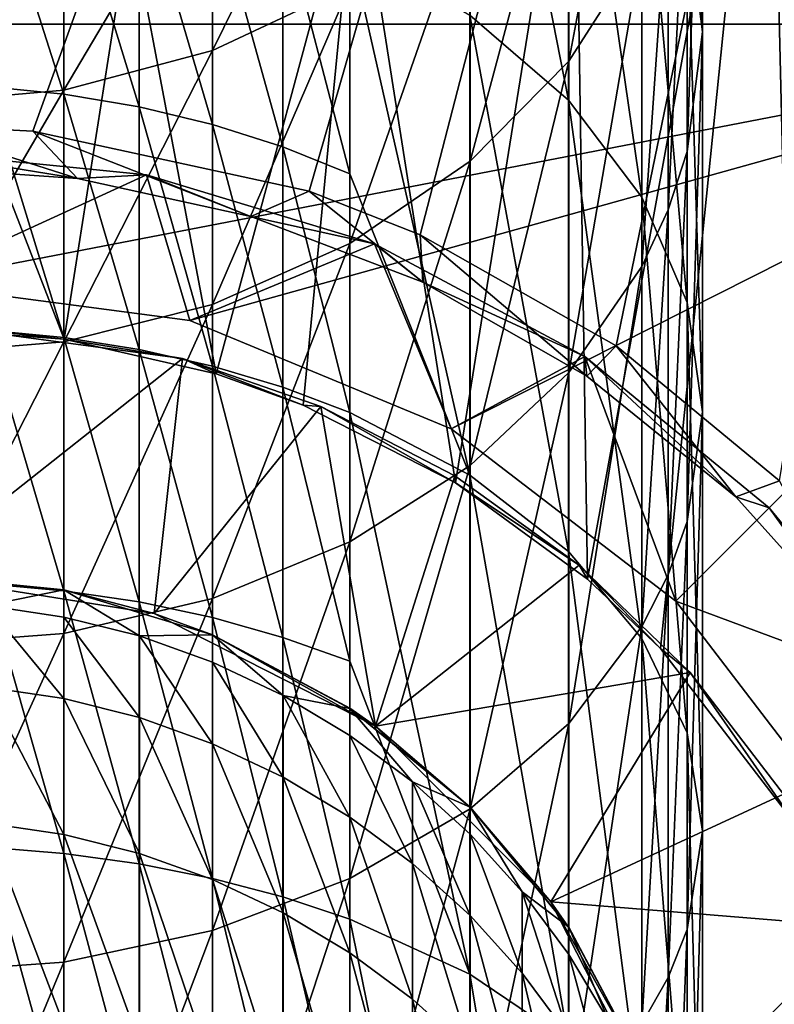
# Model space of a CAD drawing. Header units: metres. Extents: x 1237 to 1550, y -594 to -383.
# Tile 32 of 47: x 1496 to 1503, y -499 to -490. Entities that reach past the tile are written whole.
import ezdxf

# ---------------------------------------------------------------- set-up
doc = ezdxf.new("R2010")
doc.units = ezdxf.units.M

msp = doc.modelspace()

# ---------------------------------------------------------------- linework, layer by layer
at = {"layer": 'None'}
for points in [[(1479.814331, -452.797882, 130), (1494.814331, -491.047882, 130), (1509.814331, -452.797882, 130)], [(1494.814331, -491.047882, 130), (1495.983521, -491.106201, 130), (1509.814331, -452.797882, 130)], [(1509.814331, -452.797882, 130), (1495.983521, -491.106201, 130), (1498.598267, -491.673859, 130)], [(1498.598267, -491.673859, 130), (1499.646729, -492.087616, 130), (1509.814331, -452.797882, 130)], [(1499.646729, -492.087616, 130), (1501.500854, -493.135956, 130), (1509.814331, -452.797882, 130)], [(1509.814331, -452.797882, 130), (1501.500854, -493.135956, 130), (1503.043213, -494.410553, 130)], [(1504.433594, -484.087799, 103), (1503.222168, -497.695435, 103), (1502.941284, -485.924866, 103)], [(1502.170044, -485.765869, -465.891724), (1502.314331, -490.168457, -469.374756), (1502.170044, -489.037384, -470.303009)], [(1502.314331, -486.982483, -465.078796), (1502.314331, -490.168457, -469.374756), (1502.170044, -485.765869, -465.891724)], [(1502.941284, -485.924866, 103), (1501.228027, -495.34198, 103), (1501.104248, -487.417297, 103)], [(1502.941284, -485.924866, 103), (1501.917358, -495.995453, 103), (1501.228027, -495.34198, 103)], [(1503.222168, -497.695435, 103), (1501.917358, -495.995453, 103), (1502.941284, -485.924866, 103)], [(1500.117065, -490.010193, -477.087708), (1500.117065, -486.068939, -472.739136), (1501.049927, -490.813812, -476.284088)], [(1500.117065, -486.068939, -472.739136), (1501.049927, -486.947449, -472.018158), (1501.049927, -490.813812, -476.284088)], [(1501.74353, -486.764313, -459.138245), (1501.050537, -490.447235, -462.763733), (1501.74353, -489.369049, -463.484161)], [(1501.74353, -486.764313, -459.138245), (1501.050537, -487.907928, -458.526947), (1501.050537, -490.447235, -462.763733)], [(1501.049927, -490.813812, -476.284088), (1501.049927, -486.947449, -472.018158), (1501.743164, -491.730682, -475.367218)], [(1501.049927, -486.947449, -472.018158), (1501.743164, -487.949768, -471.195587), (1501.743164, -491.730682, -475.367218)], [(1502.314331, -486.982483, -465.078796), (1502.170288, -488.199127, -464.265869), (1502.170288, -491.299561, -468.446472)], [(1502.314331, -490.168457, -469.374756), (1502.314331, -486.982483, -465.078796), (1502.170288, -491.299561, -468.446472)], [(1501.104248, -487.417297, 103), (1499.981323, -494.429565, 103), (1499.045166, -488.484131, 103)], [(1501.228027, -495.34198, 103), (1499.981323, -494.429565, 103), (1501.104248, -487.417297, 103)], [(1498.981201, -487.707916, -453.269775), (1497.68457, -488.348297, -453.004517), (1497.68457, -490.344238, -457.224701)], [(1498.981201, -489.732971, -457.551453), (1498.981201, -487.707916, -453.269775), (1497.68457, -490.344238, -457.224701)], [(1501.050537, -490.447235, -462.763733), (1501.050537, -487.907928, -458.526947), (1500.117798, -491.392273, -462.132263)], [(1500.117798, -491.392273, -462.132263), (1501.050537, -487.907928, -458.526947), (1500.117798, -488.910309, -457.99118)], [(1501.743164, -491.730682, -475.367218), (1501.743164, -487.949768, -471.195587), (1502.170044, -492.725555, -474.372345)], [(1501.743164, -487.949768, -471.195587), (1502.170044, -489.037384, -470.303009), (1502.170044, -492.725555, -474.372345)], [(1502.170288, -488.199127, -464.265869), (1501.991455, -491.851501, -467.9935), (1502.170288, -491.299561, -468.446472)], [(1502.170288, -488.199127, -464.265869), (1501.991455, -488.792816, -463.869202), (1501.991455, -491.851501, -467.9935)], [(1497.68457, -488.348297, -453.004517), (1496.277588, -490.720673, -457.023499), (1497.68457, -490.344238, -457.224701)], [(1497.68457, -488.348297, -453.004517), (1496.277588, -488.742615, -452.841187), (1496.277588, -490.720673, -457.023499)], [(1496.276611, -488.559052, -478.538849), (1496.276611, -490.757904, -480.632324), (1495.548462, -488.482758, -478.615143)], [(1496.276611, -490.757904, -480.632324), (1495.548462, -490.685425, -480.71228), (1495.548462, -488.482758, -478.615143)], [(1499.045166, -488.484131, 103), (1497.716675, -493.40094, 103), (1496.904785, -489.099518, 103)], [(1499.045166, -488.484131, 103), (1498.540771, -493.696228, 103), (1497.716675, -493.40094, 103)], [(1499.981323, -494.429565, 103), (1498.540771, -493.696228, 103), (1499.045166, -488.484131, 103)], [(1496.990601, -488.685455, -478.412445), (1496.990601, -490.87793, -480.499878), (1496.276611, -488.559052, -478.538849)], [(1496.990601, -490.87793, -480.499878), (1496.276611, -490.757904, -480.632324), (1496.276611, -488.559052, -478.538849)], [(1497.683594, -488.860718, -478.237183), (1497.683594, -491.044403, -480.316193), (1496.990601, -488.685455, -478.412445)], [(1497.683594, -491.044403, -480.316193), (1496.990601, -490.87793, -480.499878), (1496.990601, -488.685455, -478.412445)], [(1496.277588, -488.742615, -452.841187), (1494.814331, -490.847778, -456.955566), (1496.277588, -490.720673, -457.023499)], [(1496.277588, -488.742615, -452.841187), (1494.814331, -488.875763, -452.786041), (1494.814331, -490.847778, -456.955566)], [(1498.348999, -489.083191, -478.014709), (1498.348999, -491.255707, -480.083069), (1497.683594, -488.860718, -478.237183)], [(1498.348999, -491.255707, -480.083069), (1497.683594, -491.044403, -480.316193), (1497.683594, -488.860718, -478.237183)], [(1501.74353, -492.387207, -467.553864), (1501.991455, -488.792816, -463.869202), (1501.74353, -489.369049, -463.484161)], [(1501.991455, -488.792816, -463.869202), (1501.74353, -492.387207, -467.553864), (1501.991455, -491.851501, -467.9935)], [(1500.117798, -491.392273, -462.132263), (1500.117798, -488.910309, -457.99118), (1498.981201, -492.167877, -461.614044)], [(1500.117798, -488.910309, -457.99118), (1498.981201, -489.732971, -457.551453), (1498.981201, -492.167877, -461.614044)], [(1502.170044, -492.725555, -474.372345), (1502.170044, -489.037384, -470.303009), (1502.314331, -493.760223, -473.337677)], [(1502.170044, -489.037384, -470.303009), (1502.314331, -490.168457, -469.374756), (1502.314331, -493.760223, -473.337677)], [(1496.904785, -489.099518, 103), (1496.281982, -493.073029, 103), (1494.814331, -489.291229, 103)], [(1497.716675, -493.40094, 103), (1496.281982, -493.073029, 103), (1496.904785, -489.099518, 103)], [(1498.980347, -489.350739, -477.747162), (1498.980347, -491.509766, -479.802765), (1498.348999, -489.083191, -478.014709)], [(1498.980347, -491.509766, -479.802765), (1498.348999, -491.255707, -480.083069), (1498.348999, -489.083191, -478.014709)], [(1496.281982, -493.073029, 103), (1494.814331, -492.962921, 103), (1494.814331, -489.291229, 103)], [(1500.117065, -490.010193, -477.087708), (1500.117065, -494.358765, -481.028961), (1498.980347, -489.350739, -477.747162)], [(1500.117065, -494.358765, -481.028961), (1498.980347, -491.509766, -479.802765), (1498.980347, -489.350739, -477.747162)], [(1501.050537, -493.389618, -466.731201), (1501.74353, -492.387207, -467.553864), (1501.74353, -489.369049, -463.484161)], [(1501.74353, -489.369049, -463.484161), (1501.050537, -490.447235, -462.763733), (1501.050537, -493.389618, -466.731201)], [(1498.981201, -492.167877, -461.614044), (1498.981201, -489.732971, -457.551453), (1497.68457, -492.744202, -461.228973)], [(1498.981201, -489.732971, -457.551453), (1497.68457, -490.344238, -457.224701), (1497.68457, -492.744202, -461.228973)], [(1501.049927, -490.813812, -476.284088), (1501.049927, -495.079742, -480.150452), (1500.117065, -490.010193, -477.087708)], [(1501.049927, -495.079742, -480.150452), (1500.117065, -494.358765, -481.028961), (1500.117065, -490.010193, -477.087708)], [(1482.114258, -490.0979, 336), (1507.514282, -490.0979, 336), (1482.124268, -490.0979, 325)], [(1482.124268, -490.0979, 270), (1507.514282, -490.0979, 135), (1482.114258, -490.0979, 135)], [(1507.514282, -490.0979, 336), (1482.114258, -490.0979, 336), (1507.514282, -515.497925, 336)], [(1482.114258, -490.0979, 336), (1482.114258, -515.497925, 336), (1507.514282, -515.497925, 336)], [(1507.514282, -490.0979, 135), (1494.814331, -492.547882, 135), (1482.114258, -490.0979, 135)], [(1482.124268, -490.0979, 325), (1507.514282, -490.0979, 336), (1482.124268, -490.0979, 270)], [(1507.514282, -490.0979, 336), (1507.514282, -490.0979, 135), (1482.124268, -490.0979, 270)], [(1497.467163, -492.897156, 135), (1494.814331, -492.547882, 135), (1507.514282, -490.0979, 135)], [(1499.939331, -493.921143, 135), (1497.467163, -492.897156, 135), (1507.514282, -490.0979, 135)], [(1502.062134, -495.550049, 135), (1499.939331, -493.921143, 135), (1507.514282, -490.0979, 135)], [(1503.69104, -497.672882, 135), (1502.062134, -495.550049, 135), (1507.514282, -490.0979, 135)], [(1502.314331, -493.760223, -473.337677), (1502.314331, -490.168457, -469.374756), (1502.170288, -494.794891, -472.303009)], [(1502.314331, -490.168457, -469.374756), (1502.170288, -491.299561, -468.446472), (1502.170288, -494.794891, -472.303009)], [(1497.68457, -490.344238, -457.224701), (1496.277588, -490.720673, -457.023499), (1496.277588, -493.099091, -460.991821)], [(1497.68457, -492.744202, -461.228973), (1497.68457, -490.344238, -457.224701), (1496.277588, -493.099091, -460.991821)], [(1501.050537, -490.447235, -462.763733), (1500.117798, -494.268219, -466.010162), (1501.050537, -493.389618, -466.731201)], [(1500.117798, -494.268219, -466.010162), (1501.050537, -490.447235, -462.763733), (1500.117798, -491.392273, -462.132263)], [(1496.277588, -490.720673, -457.023499), (1494.814331, -493.218903, -460.911774), (1496.277588, -493.099091, -460.991821)], [(1496.277588, -490.720673, -457.023499), (1494.814331, -490.847778, -456.955566), (1494.814331, -493.218903, -460.911774)], [(1495.548462, -492.988373, -482.698792), (1495.548462, -490.685425, -480.71228), (1496.276611, -493.056824, -482.615356)], [(1495.548462, -490.685425, -480.71228), (1496.276611, -490.757904, -480.632324), (1496.276611, -493.056824, -482.615356)], [(1496.276611, -493.056824, -482.615356), (1496.276611, -490.757904, -480.632324), (1496.990601, -493.170227, -482.477173)], [(1496.276611, -490.757904, -480.632324), (1496.990601, -490.87793, -480.499878), (1496.990601, -493.170227, -482.477173)], [(1501.743164, -491.730682, -475.367218), (1501.743164, -495.902313, -479.148132), (1501.049927, -490.813812, -476.284088)], [(1501.743164, -495.902313, -479.148132), (1501.049927, -495.079742, -480.150452), (1501.049927, -490.813812, -476.284088)], [(1496.990601, -493.170227, -482.477173), (1496.990601, -490.87793, -480.499878), (1497.683594, -493.327484, -482.285583)], [(1496.990601, -490.87793, -480.499878), (1497.683594, -491.044403, -480.316193), (1497.683594, -493.327484, -482.285583)], [(1495.983521, -491.106201, 130), (1494.814331, -491.047882, 130), (1496.40686, -491.556061, 129.624344)], [(1494.814331, -491.047882, 130), (1494.814331, -491.443756, 129.624344), (1496.40686, -491.556061, 129.624344)], [(1498.598267, -491.673859, 130), (1495.983521, -491.106201, 130), (1498.044312, -491.912903, 129.624344)], [(1495.983521, -491.106201, 130), (1496.40686, -491.556061, 129.624344), (1498.044312, -491.912903, 129.624344)], [(1497.683594, -493.327484, -482.285583), (1497.683594, -491.044403, -480.316193), (1498.348999, -493.527069, -482.042358)], [(1497.683594, -491.044403, -480.316193), (1498.348999, -491.255707, -480.083069), (1498.348999, -493.527069, -482.042358)], [(1497.057861, -491.51886, 134), (1494.814331, -491.297882, 134), (1494.814331, -492.547882, 134)], [(1497.057861, -491.51886, 134), (1496.40686, -491.556061, 129.624344), (1494.814331, -491.297882, 134)], [(1496.40686, -491.556061, 129.624344), (1494.814331, -491.443756, 129.624344), (1494.814331, -491.297882, 134)], [(1498.348999, -493.527069, -482.042358), (1498.348999, -491.255707, -480.083069), (1498.980347, -493.76709, -481.749908)], [(1498.348999, -491.255707, -480.083069), (1498.980347, -491.509766, -479.802765), (1498.980347, -493.76709, -481.749908)], [(1502.170288, -491.299561, -468.446472), (1501.991455, -491.851501, -467.9935), (1501.991455, -495.299774, -471.798126)], [(1502.170288, -494.794891, -472.303009), (1502.170288, -491.299561, -468.446472), (1501.991455, -495.299774, -471.798126)], [(1500.117798, -494.268219, -466.010162), (1500.117798, -491.392273, -462.132263), (1498.981201, -494.989288, -465.418396)], [(1500.117798, -491.392273, -462.132263), (1498.981201, -492.167877, -461.614044), (1498.981201, -494.989288, -465.418396)], [(1497.467163, -492.897156, 134), (1497.057861, -491.51886, 134), (1494.814331, -492.547882, 134)], [(1498.044312, -491.912903, 129.624344), (1496.40686, -491.556061, 129.624344), (1497.057861, -491.51886, 134)], [(1499.21521, -492.173279, 134), (1497.057861, -491.51886, 134), (1497.467163, -492.897156, 134)], [(1499.21521, -492.173279, 134), (1498.044312, -491.912903, 129.624344), (1497.057861, -491.51886, 134)], [(1498.980347, -493.76709, -481.749908), (1498.980347, -491.509766, -479.802765), (1500.117065, -494.358765, -481.028961)], [(1498.598267, -491.673859, 130), (1498.044312, -491.912903, 129.624344), (1499.671143, -492.535004, 129.624344)], [(1499.646729, -492.087616, 130), (1498.598267, -491.673859, 130), (1499.671143, -492.535004, 129.624344)], [(1502.170044, -492.725555, -474.372345), (1502.170044, -496.794891, -478.060516), (1501.743164, -491.730682, -475.367218)], [(1502.170044, -496.794891, -478.060516), (1501.743164, -495.902313, -479.148132), (1501.743164, -491.730682, -475.367218)], [(1501.991455, -491.851501, -467.9935), (1501.74353, -495.789825, -471.308075), (1501.991455, -495.299774, -471.798126)], [(1501.991455, -491.851501, -467.9935), (1501.74353, -492.387207, -467.553864), (1501.74353, -495.789825, -471.308075)], [(1499.671143, -492.535004, 129.624344), (1498.044312, -491.912903, 129.624344), (1499.21521, -492.173279, 134)], [(1501.500854, -493.135956, 130), (1499.646729, -492.087616, 130), (1501.220825, -493.42395, 129.624344)], [(1499.646729, -492.087616, 130), (1499.671143, -492.535004, 129.624344), (1501.220825, -493.42395, 129.624344)], [(1499.939331, -493.921143, 134), (1499.21521, -492.173279, 134), (1497.467163, -492.897156, 134)], [(1498.981201, -494.989288, -465.418396), (1498.981201, -492.167877, -461.614044), (1497.68457, -495.525085, -464.978699)], [(1498.981201, -492.167877, -461.614044), (1497.68457, -492.744202, -461.228973), (1497.68457, -495.525085, -464.978699)], [(1501.203369, -493.235992, 134), (1499.21521, -492.173279, 134), (1499.939331, -493.921143, 134)], [(1501.203369, -493.235992, 134), (1499.671143, -492.535004, 129.624344), (1499.21521, -492.173279, 134)], [(1501.050537, -496.706757, -470.391144), (1501.74353, -492.387207, -467.553864), (1501.050537, -493.389618, -466.731201)], [(1501.74353, -492.387207, -467.553864), (1501.050537, -496.706757, -470.391144), (1501.74353, -495.789825, -471.308075)], [(1494.814331, -492.547882, 135), (1497.467163, -492.897156, 135), (1494.814331, -492.547882, 134)], [(1497.467163, -492.897156, 135), (1497.467163, -492.897156, 134), (1494.814331, -492.547882, 134)], [(1501.203369, -493.235992, 134), (1501.220825, -493.42395, 129.624344), (1499.671143, -492.535004, 129.624344)], [(1497.68457, -495.525085, -464.978699), (1497.68457, -492.744202, -461.228973), (1496.277588, -495.855011, -464.707916)], [(1497.68457, -492.744202, -461.228973), (1496.277588, -493.099091, -460.991821), (1496.277588, -495.855011, -464.707916)], [(1502.314331, -493.760223, -473.337677), (1502.314331, -497.723145, -476.929443), (1502.170044, -492.725555, -474.372345)], [(1502.314331, -497.723145, -476.929443), (1502.170044, -496.794891, -478.060516), (1502.170044, -492.725555, -474.372345)], [(1497.399536, -493.254486, 104), (1494.814331, -492.910492, 104), (1496.281982, -493.073029, 103)], [(1494.814331, -492.910492, 104), (1494.814331, -492.962921, 103), (1496.281982, -493.073029, 103)], [(1494.814331, -492.910492, 104), (1497.399536, -493.254486, 104), (1494.814331, -495.297882, 104)], [(1497.467163, -492.897156, 135), (1499.939331, -493.921143, 135), (1497.467163, -492.897156, 134)], [(1499.939331, -493.921143, 135), (1499.939331, -493.921143, 134), (1497.467163, -492.897156, 134)], [(1495.548462, -495.386017, -484.569885), (1495.548462, -492.988373, -482.698792), (1496.276611, -495.450317, -484.483185)], [(1495.548462, -492.988373, -482.698792), (1496.276611, -493.056824, -482.615356), (1496.276611, -495.450317, -484.483185)], [(1496.276611, -495.450317, -484.483185), (1496.276611, -493.056824, -482.615356), (1496.990601, -495.556793, -484.33963)], [(1496.276611, -493.056824, -482.615356), (1496.990601, -493.170227, -482.477173), (1496.990601, -495.556793, -484.33963)], [(1496.277588, -493.099091, -460.991821), (1494.814331, -493.218903, -460.911774), (1494.814331, -495.966431, -464.616486)], [(1496.277588, -493.099091, -460.991821), (1494.814331, -495.966431, -464.616486), (1496.277588, -495.855011, -464.707916)], [(1497.399536, -493.254486, 104), (1496.281982, -493.073029, 103), (1497.716675, -493.40094, 103)], [(1501.500854, -493.135956, 130), (1501.220825, -493.42395, 129.624344), (1502.631836, -494.563782, 129.624344)], [(1503.043213, -494.410553, 130), (1501.500854, -493.135956, 130), (1502.631836, -494.563782, 129.624344)], [(1496.990601, -495.556793, -484.33963), (1496.990601, -493.170227, -482.477173), (1497.683594, -495.704468, -484.140503)], [(1496.990601, -493.170227, -482.477173), (1497.683594, -493.327484, -482.285583), (1497.683594, -495.704468, -484.140503)], [(1502.062134, -495.550049, 134), (1501.203369, -493.235992, 134), (1499.939331, -493.921143, 134)], [(1502.062134, -495.550049, 134), (1502.946045, -494.666168, 134), (1501.203369, -493.235992, 134)], [(1502.946045, -494.666168, 134), (1502.631836, -494.563782, 129.624344), (1501.203369, -493.235992, 134)], [(1502.631836, -494.563782, 129.624344), (1501.220825, -493.42395, 129.624344), (1501.203369, -493.235992, 134)], [(1494.814331, -495.297882, 104), (1497.399536, -493.254486, 104), (1497.131958, -495.664978, 104)], [(1497.399536, -493.254486, 104), (1498.70874, -493.709778, 104), (1497.131958, -495.664978, 104)], [(1498.70874, -493.709778, 104), (1497.399536, -493.254486, 104), (1498.540771, -493.696228, 103)], [(1498.540771, -493.696228, 103), (1497.399536, -493.254486, 104), (1497.716675, -493.40094, 103)], [(1497.683594, -495.704468, -484.140503), (1497.683594, -493.327484, -482.285583), (1498.348999, -495.891876, -483.887817)], [(1497.683594, -493.327484, -482.285583), (1498.348999, -493.527069, -482.042358), (1498.348999, -495.891876, -483.887817)], [(1500.117798, -497.510437, -469.587433), (1501.050537, -496.706757, -470.391144), (1501.050537, -493.389618, -466.731201)], [(1501.050537, -493.389618, -466.731201), (1500.117798, -494.268219, -466.010162), (1500.117798, -497.510437, -469.587433)], [(1498.348999, -495.891876, -483.887817), (1498.348999, -493.527069, -482.042358), (1498.980347, -496.117249, -483.583923)], [(1498.348999, -493.527069, -482.042358), (1498.980347, -493.76709, -481.749908), (1498.980347, -496.117249, -483.583923)], [(1497.131958, -495.664978, 104), (1498.70874, -493.709778, 104), (1499.222656, -496.730255, 104)], [(1499.981323, -494.429565, 103), (1498.70874, -493.709778, 104), (1498.540771, -493.696228, 103)], [(1499.973755, -494.363434, 104), (1498.70874, -493.709778, 104), (1499.981323, -494.429565, 103)], [(1498.70874, -493.709778, 104), (1499.973755, -494.363434, 104), (1499.222656, -496.730255, 104)], [(1498.980347, -496.117249, -483.583923), (1498.980347, -493.76709, -481.749908), (1500.117065, -499.072723, -484.524963)], [(1498.980347, -493.76709, -481.749908), (1500.117065, -494.358765, -481.028961), (1500.117065, -499.072723, -484.524963)], [(1502.170288, -494.794891, -472.303009), (1502.170288, -498.651428, -475.79834), (1502.314331, -493.760223, -473.337677)], [(1502.170288, -498.651428, -475.79834), (1502.314331, -497.723145, -476.929443), (1502.314331, -493.760223, -473.337677)], [(1499.939331, -493.921143, 135), (1502.062134, -495.550049, 135), (1499.939331, -493.921143, 134)], [(1502.062134, -495.550049, 135), (1502.062134, -495.550049, 134), (1499.939331, -493.921143, 134)], [(1500.117798, -494.268219, -466.010162), (1498.981201, -498.170044, -468.927856), (1500.117798, -497.510437, -469.587433)], [(1500.117798, -494.268219, -466.010162), (1498.981201, -494.989288, -465.418396), (1498.981201, -498.170044, -468.927856)], [(1499.222656, -496.730255, 104), (1499.973755, -494.363434, 104), (1501.150879, -495.208038, 104)], [(1501.150879, -495.208038, 104), (1499.973755, -494.363434, 104), (1499.981323, -494.429565, 103)], [(1500.117065, -499.072723, -484.524963), (1500.117065, -494.358765, -481.028961), (1501.049927, -499.704102, -483.580017)], [(1500.117065, -494.358765, -481.028961), (1501.049927, -495.079742, -480.150452), (1501.049927, -499.704102, -483.580017)], [(1501.150879, -495.208038, 104), (1499.981323, -494.429565, 103), (1501.228027, -495.34198, 103)], [(1503.043213, -494.410553, 130), (1502.631836, -494.563782, 129.624344), (1503.845947, -495.917145, 129.624344)], [(1503.845947, -495.917145, 129.624344), (1502.631836, -494.563782, 129.624344), (1502.946045, -494.666168, 134)], [(1504.376221, -496.408844, 134), (1502.946045, -494.666168, 134), (1502.062134, -495.550049, 134)], [(1504.376221, -496.408844, 134), (1503.845947, -495.917145, 129.624344), (1502.946045, -494.666168, 134)], [(1501.991455, -495.299774, -471.798126), (1501.991455, -499.10437, -475.246399), (1502.170288, -494.794891, -472.303009)], [(1501.991455, -499.10437, -475.246399), (1502.170288, -498.651428, -475.79834), (1502.170288, -494.794891, -472.303009)], [(1498.981201, -494.989288, -465.418396), (1497.68457, -498.660156, -468.437744), (1498.981201, -498.170044, -468.927856)], [(1497.68457, -495.525085, -464.978699), (1497.68457, -498.660156, -468.437744), (1498.981201, -494.989288, -465.418396)], [(1501.049927, -499.704102, -483.580017), (1501.049927, -495.079742, -480.150452), (1501.743164, -500.4245, -482.501892)], [(1501.049927, -495.079742, -480.150452), (1501.743164, -495.902313, -479.148132), (1501.743164, -500.4245, -482.501892)], [(1494.814331, -495.297882, 54), (1494.814331, -495.297882, 104), (1496.277466, -495.442017, 54)], [(1494.814331, -495.297882, 104), (1497.131958, -495.664978, 104), (1496.277466, -495.442017, 54)], [(1496.277588, -495.442017, 27.930035), (1494.814331, -495.297882, 27.930035), (1496.277466, -495.442017, 54)], [(1496.277466, -495.442017, 54), (1494.814331, -495.297882, 27.930035), (1494.814331, -495.297882, 54)], [(1495.549438, -495.591064, 5.172656), (1494.814331, -495.297882, 27.930035), (1496.277588, -495.442017, 27.930035)], [(1501.150879, -495.208038, 104), (1502.199829, -496.224243, 104), (1499.222656, -496.730255, 104)], [(1502.199829, -496.224243, 104), (1501.150879, -495.208038, 104), (1501.917358, -495.995453, 103)], [(1501.917358, -495.995453, 103), (1501.150879, -495.208038, 104), (1501.228027, -495.34198, 103)], [(1495.548462, -497.87262, -486.321045), (1495.548462, -495.386017, -484.569885), (1496.276611, -497.932556, -486.231323)], [(1495.548462, -495.386017, -484.569885), (1496.276611, -495.450317, -484.483185), (1496.276611, -497.932556, -486.231323)], [(1501.991455, -495.299774, -471.798126), (1501.74353, -495.789825, -471.308075), (1501.74353, -499.544037, -474.710693)], [(1501.74353, -499.544037, -474.710693), (1501.991455, -499.10437, -475.246399), (1501.991455, -495.299774, -471.798126)], [(1496.277588, -495.699066, 5.175095), (1495.549438, -495.591064, 5.172656), (1496.277588, -495.442017, 27.930035)], [(1496.276611, -495.450317, -484.483185), (1496.990601, -495.556793, -484.33963), (1496.990601, -498.03186, -486.082703)], [(1496.276611, -497.932556, -486.231323), (1496.276611, -495.450317, -484.483185), (1496.990601, -498.03186, -486.082703)], [(1496.277466, -495.442017, 54), (1497.131958, -495.664978, 104), (1497.684448, -495.868805, 54)], [(1497.684448, -495.868805, 54), (1496.277588, -495.442017, 27.930035), (1496.277466, -495.442017, 54)], [(1497.68457, -495.868835, 27.930035), (1496.277588, -495.442017, 27.930035), (1497.684448, -495.868805, 54)], [(1496.277588, -495.699066, 5.175095), (1496.277588, -495.442017, 27.930035), (1496.991577, -495.877869, 5.179135)], [(1496.277588, -495.442017, 27.930035), (1497.68457, -495.868835, 27.930035), (1496.991577, -495.877869, 5.179135)], [(1497.68457, -498.660156, -468.437744), (1497.68457, -495.525085, -464.978699), (1496.277588, -498.961975, -468.135925)], [(1496.277588, -498.961975, -468.135925), (1497.68457, -495.525085, -464.978699), (1496.277588, -495.855011, -464.707916)], [(1496.990601, -495.556793, -484.33963), (1497.683594, -498.169586, -485.876587), (1496.990601, -498.03186, -486.082703)], [(1497.683594, -495.704468, -484.140503), (1497.683594, -498.169586, -485.876587), (1496.990601, -495.556793, -484.33963)], [(1502.062134, -495.550049, 135), (1503.69104, -497.672882, 135), (1502.062134, -495.550049, 134)], [(1503.69104, -497.672882, 135), (1503.69104, -497.672882, 134), (1502.062134, -495.550049, 134)], [(1503.69104, -497.672882, 134), (1504.376221, -496.408844, 134), (1502.062134, -495.550049, 134)], [(1496.277588, -496.470032, -17.568232), (1495.549438, -495.591064, 5.172656), (1496.277588, -495.699066, 5.175095)], [(1496.277588, -496.470032, -17.568232), (1495.549438, -496.362152, -17.573109), (1495.549438, -495.591064, 5.172656)], [(1497.131958, -495.664978, 104), (1499.222656, -496.730255, 104), (1497.684448, -495.868805, 54)], [(1496.991577, -496.648712, -17.560154), (1496.277588, -496.470032, -17.568232), (1496.277588, -495.699066, 5.175095)], [(1496.991577, -496.648712, -17.560154), (1496.277588, -495.699066, 5.175095), (1496.991577, -495.877869, 5.179135)], [(1497.683594, -498.169586, -485.876587), (1497.683594, -495.704468, -484.140503), (1498.348999, -498.344391, -485.61499)], [(1497.683594, -495.704468, -484.140503), (1498.348999, -495.891876, -483.887817), (1498.348999, -498.344391, -485.61499)], [(1494.814331, -495.966431, -464.616486), (1494.814331, -499.063873, -468.034027), (1496.277588, -495.855011, -464.707916)], [(1496.277588, -495.855011, -464.707916), (1494.814331, -499.063873, -468.034027), (1496.277588, -498.961975, -468.135925)], [(1501.74353, -495.789825, -471.308075), (1501.050537, -500.366669, -473.708282), (1501.74353, -499.544037, -474.710693)], [(1501.74353, -495.789825, -471.308075), (1501.050537, -496.706757, -470.391144), (1501.050537, -500.366669, -473.708282)], [(1496.991577, -495.877869, 5.179135), (1497.68457, -495.868835, 27.930035), (1497.68457, -496.125763, 5.184737)], [(1497.68457, -496.896423, -17.548952), (1496.991577, -495.877869, 5.179135), (1497.68457, -496.125763, 5.184737)], [(1497.68457, -496.896423, -17.548952), (1496.991577, -496.648712, -17.560154), (1496.991577, -495.877869, 5.179135)], [(1497.684448, -495.868805, 54), (1499.222656, -496.730255, 104), (1498.981079, -496.561859, 54)], [(1498.981079, -496.561859, 54), (1497.68457, -495.868835, 27.930035), (1497.684448, -495.868805, 54)], [(1498.981201, -496.561981, 27.930035), (1497.68457, -495.868835, 27.930035), (1498.981079, -496.561859, 54)], [(1497.68457, -495.868835, 27.930035), (1498.349854, -496.440399, 5.191846), (1497.68457, -496.125763, 5.184737)], [(1497.68457, -495.868835, 27.930035), (1498.981201, -496.561981, 27.930035), (1498.349854, -496.440399, 5.191846)], [(1498.348999, -495.891876, -483.887817), (1498.980347, -496.117249, -483.583923), (1498.980347, -498.554565, -485.300415)], [(1498.348999, -498.344391, -485.61499), (1498.348999, -495.891876, -483.887817), (1498.980347, -498.554565, -485.300415)], [(1501.743164, -500.4245, -482.501892), (1501.743164, -495.902313, -479.148132), (1502.170044, -501.206177, -481.332031)], [(1501.743164, -495.902313, -479.148132), (1502.170044, -496.794891, -478.060516), (1502.170044, -501.206177, -481.332031)], [(1503.222168, -497.695435, 103), (1502.199829, -496.224243, 104), (1501.917358, -495.995453, 103)], [(1497.68457, -496.125763, 5.184737), (1498.349854, -496.440399, 5.191846), (1498.349854, -497.210815, -17.534739)], [(1498.349854, -497.210815, -17.534739), (1497.68457, -496.896423, -17.548952), (1497.68457, -496.125763, 5.184737)], [(1498.980347, -496.117249, -483.583923), (1500.117065, -499.072723, -484.524963), (1498.980347, -498.554565, -485.300415)], [(1502.199829, -496.224243, 104), (1500.881958, -498.389496, 104), (1499.222656, -496.730255, 104)], [(1502.199829, -496.224243, 104), (1503.081299, -497.374298, 104), (1500.881958, -498.389496, 104)], [(1503.081299, -497.374298, 104), (1502.199829, -496.224243, 104), (1503.222168, -497.695435, 103)], [(1496.277588, -497.754578, -40.288338), (1495.549438, -496.362152, -17.573109), (1496.277588, -496.470032, -17.568232)], [(1496.277588, -497.754578, -40.288338), (1495.549438, -497.64682, -40.295654), (1495.549438, -496.362152, -17.573109)], [(1496.991577, -497.933014, -40.276226), (1496.277588, -496.470032, -17.568232), (1496.991577, -496.648712, -17.560154)], [(1496.991577, -497.933014, -40.276226), (1496.277588, -497.754578, -40.288338), (1496.277588, -496.470032, -17.568232)], [(1498.349854, -496.440399, 5.191846), (1498.981201, -497.588837, -17.517647), (1498.349854, -497.210815, -17.534739)], [(1498.981201, -496.561981, 27.930035), (1498.981201, -496.818726, 5.200394), (1498.349854, -496.440399, 5.191846)], [(1498.349854, -496.440399, 5.191846), (1498.981201, -496.818726, 5.200394), (1498.981201, -497.588837, -17.517647)], [(1499.222656, -496.730255, 104), (1500.117554, -497.494598, 54), (1498.981079, -496.561859, 54)], [(1500.117554, -497.494598, 54), (1498.981201, -496.561981, 27.930035), (1498.981079, -496.561859, 54)], [(1500.117798, -497.494781, 27.930035), (1498.981201, -496.561981, 27.930035), (1500.117554, -497.494598, 54)], [(1498.981201, -496.818726, 5.200394), (1498.981201, -496.561981, 27.930035), (1499.572388, -497.25708, 5.210299)], [(1498.981201, -496.561981, 27.930035), (1500.117798, -497.494781, 27.930035), (1499.572388, -497.25708, 5.210299)], [(1497.68457, -498.18042, -40.259434), (1496.991577, -497.933014, -40.276226), (1496.991577, -496.648712, -17.560154)], [(1497.68457, -498.18042, -40.259434), (1496.991577, -496.648712, -17.560154), (1497.68457, -496.896423, -17.548952)], [(1499.222656, -496.730255, 104), (1500.881958, -498.389496, 104), (1500.117554, -497.494598, 54)], [(1500.117798, -501.087738, -472.829681), (1501.050537, -496.706757, -470.391144), (1500.117798, -497.510437, -469.587433)], [(1501.050537, -496.706757, -470.391144), (1500.117798, -501.087738, -472.829681), (1501.050537, -500.366669, -473.708282)], [(1498.981201, -496.818726, 5.200394), (1499.572388, -498.026886, -17.497843), (1498.981201, -497.588837, -17.517647)], [(1499.572388, -498.026886, -17.497843), (1498.981201, -496.818726, 5.200394), (1499.572388, -497.25708, 5.210299)], [(1502.170044, -501.206177, -481.332031), (1502.170044, -496.794891, -478.060516), (1502.314331, -502.019073, -480.115417)], [(1502.170044, -496.794891, -478.060516), (1502.314331, -497.723145, -476.929443), (1502.314331, -502.019073, -480.115417)], [(1498.349854, -498.494415, -40.238121), (1497.68457, -496.896423, -17.548952), (1498.349854, -497.210815, -17.534739)], [(1498.349854, -498.494415, -40.238121), (1497.68457, -498.18042, -40.259434), (1497.68457, -496.896423, -17.548952)], [(1498.349854, -497.210815, -17.534739), (1498.981201, -497.588837, -17.517647), (1498.981201, -498.871948, -40.212494)], [(1498.981201, -498.871948, -40.212494), (1498.349854, -498.494415, -40.238121), (1498.349854, -497.210815, -17.534739)], [(1499.572388, -497.25708, 5.210299), (1500.117798, -497.494781, 27.930035), (1500.117798, -497.751282, 5.221465)], [(1500.117798, -498.520691, -17.475517), (1499.572388, -497.25708, 5.210299), (1500.117798, -497.751282, 5.221465)], [(1500.117798, -498.520691, -17.475517), (1499.572388, -498.026886, -17.497843), (1499.572388, -497.25708, 5.210299)], [(1503.081299, -497.374298, 104), (1503.778442, -498.626038, 104), (1500.881958, -498.389496, 104)], [(1498.981201, -501.679504, -472.108612), (1500.117798, -501.087738, -472.829681), (1500.117798, -497.510437, -469.587433)], [(1500.117798, -497.510437, -469.587433), (1498.981201, -498.170044, -468.927856), (1498.981201, -501.679504, -472.108612)], [(1500.881958, -498.389496, 104), (1501.050293, -498.631134, 54), (1500.117554, -497.494598, 54)], [(1501.050293, -498.631134, 54), (1500.117798, -497.494781, 27.930035), (1500.117554, -497.494598, 54)], [(1501.050537, -498.631378, 27.930035), (1500.117798, -497.494781, 27.930035), (1501.050293, -498.631134, 54)], [(1500.117798, -497.494781, 27.930035), (1500.612061, -498.296539, 5.233784), (1500.117798, -497.751282, 5.221465)], [(1500.117798, -497.494781, 27.930035), (1501.050537, -498.631378, 27.930035), (1500.612061, -498.296539, 5.233784)], [(1498.981201, -497.588837, -17.517647), (1499.572388, -499.309418, -40.1828), (1498.981201, -498.871948, -40.212494)], [(1498.981201, -497.588837, -17.517647), (1499.572388, -498.026886, -17.497843), (1499.572388, -499.309418, -40.1828)], [(1496.277588, -499.552002, -62.973633), (1495.549438, -497.64682, -40.295654), (1496.277588, -497.754578, -40.288338)], [(1496.277588, -499.552002, -62.973633), (1495.549438, -499.444427, -62.983379), (1495.549438, -497.64682, -40.295654)], [(1496.991577, -499.730103, -62.957493), (1496.277588, -497.754578, -40.288338), (1496.991577, -497.933014, -40.276226)], [(1496.991577, -499.730103, -62.957493), (1496.277588, -499.552002, -62.973633), (1496.277588, -497.754578, -40.288338)], [(1500.117798, -497.751282, 5.221465), (1500.612061, -498.296539, 5.233784), (1500.612061, -499.065521, -17.450884)], [(1500.612061, -499.065521, -17.450884), (1500.117798, -498.520691, -17.475517), (1500.117798, -497.751282, 5.221465)], [(1502.314331, -502.019073, -480.115417), (1502.314331, -497.723145, -476.929443), (1502.170288, -502.832031, -478.898773)], [(1502.314331, -497.723145, -476.929443), (1502.170288, -498.651428, -475.79834), (1502.170288, -502.832031, -478.898773)], [(1496.276611, -497.932556, -486.231323), (1496.276611, -500.497589, -487.85553), (1495.548462, -497.87262, -486.321045)], [(1496.276611, -500.497589, -487.85553), (1495.548462, -500.442139, -487.94809), (1495.548462, -497.87262, -486.321045)], [(1496.990601, -498.03186, -486.082703), (1496.990601, -500.589508, -487.702209), (1496.276611, -497.932556, -486.231323)], [(1496.990601, -500.589508, -487.702209), (1496.276611, -500.497589, -487.85553), (1496.276611, -497.932556, -486.231323)], [(1497.68457, -499.977081, -62.935116), (1496.991577, -497.933014, -40.276226), (1497.68457, -498.18042, -40.259434)], [(1497.68457, -499.977081, -62.935116), (1496.991577, -499.730103, -62.957493), (1496.991577, -497.933014, -40.276226)], [(1497.683594, -498.169586, -485.876587), (1497.683594, -500.716949, -487.489594), (1496.990601, -498.03186, -486.082703)], [(1497.683594, -500.716949, -487.489594), (1496.990601, -500.589508, -487.702209), (1496.990601, -498.03186, -486.082703)], [(1499.572388, -498.026886, -17.497843), (1500.117798, -499.802612, -40.149326), (1499.572388, -499.309418, -40.1828)], [(1500.117798, -499.802612, -40.149326), (1499.572388, -498.026886, -17.497843), (1500.117798, -498.520691, -17.475517)], [(1498.348999, -498.344391, -485.61499), (1498.348999, -500.878693, -487.219727), (1497.683594, -498.169586, -485.876587)], [(1498.348999, -500.878693, -487.219727), (1497.683594, -500.716949, -487.489594), (1497.683594, -498.169586, -485.876587)], [(1498.981201, -498.170044, -468.927856), (1497.68457, -502.119202, -471.572815), (1498.981201, -501.679504, -472.108612)], [(1498.981201, -498.170044, -468.927856), (1497.68457, -498.660156, -468.437744), (1497.68457, -502.119202, -471.572815)], [(1498.349854, -500.290497, -62.906715), (1497.68457, -499.977081, -62.935116), (1497.68457, -498.18042, -40.259434)], [(1498.349854, -500.290497, -62.906715), (1497.68457, -498.18042, -40.259434), (1498.349854, -498.494415, -40.238121)], [(1498.980347, -498.554565, -485.300415), (1498.980347, -501.073181, -486.895233), (1498.348999, -498.344391, -485.61499)], [(1498.980347, -501.073181, -486.895233), (1498.348999, -500.878693, -487.219727), (1498.348999, -498.344391, -485.61499)], [(1500.612061, -498.296539, 5.233784), (1501.050537, -499.656128, -17.424181), (1500.612061, -499.065521, -17.450884)], [(1501.050537, -498.631378, 27.930035), (1501.050537, -498.887604, 5.247139), (1500.612061, -498.296539, 5.233784)], [(1500.612061, -498.296539, 5.233784), (1501.050537, -498.887604, 5.247139), (1501.050537, -499.656128, -17.424181)], [(1500.881958, -498.389496, 104), (1503.778442, -498.626038, 104), (1501.947266, -500.480255, 104)], [(1501.050293, -498.631134, 54), (1500.881958, -498.389496, 104), (1501.743408, -499.927765, 54)], [(1500.881958, -498.389496, 104), (1501.947266, -500.480255, 104), (1501.743408, -499.927765, 54)], [(1498.981201, -500.667389, -62.872566), (1498.349854, -498.494415, -40.238121), (1498.981201, -498.871948, -40.212494)], [(1498.981201, -500.667389, -62.872566), (1498.349854, -500.290497, -62.906715), (1498.349854, -498.494415, -40.238121)], [(1500.117065, -499.072723, -484.524963), (1500.117065, -504.106659, -487.542053), (1498.980347, -498.554565, -485.300415)], [(1500.117065, -504.106659, -487.542053), (1498.980347, -501.073181, -486.895233), (1498.980347, -498.554565, -485.300415)], [(1500.612061, -500.346741, -40.112392), (1500.117798, -498.520691, -17.475517), (1500.612061, -499.065521, -17.450884)], [(1500.612061, -500.346741, -40.112392), (1500.117798, -499.802612, -40.149326), (1500.117798, -498.520691, -17.475517)], [(1501.743408, -499.927765, 54), (1501.050537, -498.631378, 27.930035), (1501.050293, -498.631134, 54)], [(1501.74353, -499.928131, 27.930035), (1501.050537, -498.631378, 27.930035), (1501.743408, -499.927765, 54)], [(1501.050537, -498.887604, 5.247139), (1501.050537, -498.631378, 27.930035), (1501.428833, -499.518799, 5.2614)], [(1501.050537, -498.631378, 27.930035), (1501.74353, -499.928131, 27.930035), (1501.428833, -499.518799, 5.2614)], [(1503.778442, -498.626038, 104), (1504.276367, -499.929047, 104), (1501.947266, -500.480255, 104)], [(1497.68457, -498.660156, -468.437744), (1496.277588, -502.389984, -471.242889), (1497.68457, -502.119202, -471.572815)], [(1496.277588, -502.389984, -471.242889), (1497.68457, -498.660156, -468.437744), (1496.277588, -498.961975, -468.135925)], [(1502.170288, -502.832031, -478.898773), (1502.170288, -498.651428, -475.79834), (1501.991455, -503.228699, -478.305084)], [(1502.170288, -498.651428, -475.79834), (1501.991455, -499.10437, -475.246399), (1501.991455, -503.228699, -478.305084)], [(1498.981201, -498.871948, -40.212494), (1499.572388, -499.309418, -40.1828), (1499.572388, -501.104065, -62.833)], [(1499.572388, -501.104065, -62.833), (1498.981201, -500.667389, -62.872566), (1498.981201, -498.871948, -40.212494)], [(1501.050537, -498.887604, 5.247139), (1501.428833, -500.286835, -17.395664), (1501.050537, -499.656128, -17.424181)], [(1501.428833, -500.286835, -17.395664), (1501.050537, -498.887604, 5.247139), (1501.428833, -499.518799, 5.2614)], [(1494.814331, -499.063873, -468.034027), (1494.814331, -502.481415, -471.13147), (1496.277588, -498.961975, -468.135925)], [(1496.277588, -498.961975, -468.135925), (1494.814331, -502.481415, -471.13147), (1496.277588, -502.389984, -471.242889)], [(1501.049927, -499.704102, -483.580017), (1501.049927, -504.642395, -486.539764), (1500.117065, -499.072723, -484.524963)], [(1501.049927, -504.642395, -486.539764), (1500.117065, -504.106659, -487.542053), (1500.117065, -499.072723, -484.524963)], [(1500.612061, -499.065521, -17.450884), (1501.050537, -499.656128, -17.424181), (1501.050537, -500.936615, -40.072353)], [(1501.050537, -500.936615, -40.072353), (1500.612061, -500.346741, -40.112392), (1500.612061, -499.065521, -17.450884)], [(1501.991455, -503.228699, -478.305084), (1501.991455, -499.10437, -475.246399), (1501.74353, -503.613739, -477.728851)], [(1501.991455, -499.10437, -475.246399), (1501.74353, -499.544037, -474.710693), (1501.74353, -503.613739, -477.728851)], [(1499.572388, -499.309418, -40.1828), (1500.117798, -501.596375, -62.788391), (1499.572388, -501.104065, -62.833)], [(1499.572388, -499.309418, -40.1828), (1500.117798, -499.802612, -40.149326), (1500.117798, -501.596375, -62.788391)]]:
    msp.add_3dface(points, dxfattribs=at)

doc.saveas('drawing.dxf')
